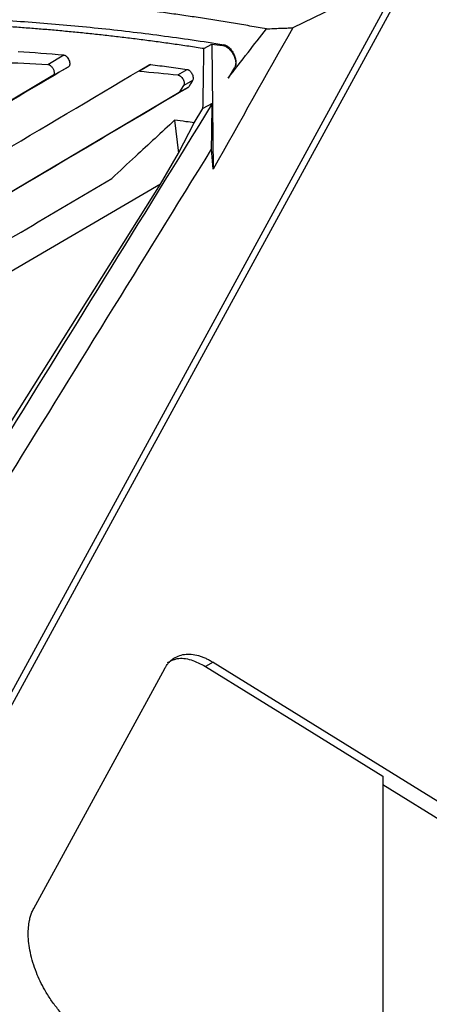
# Model space of a CAD drawing. Header units: millimetres. Extents: x 156812 to 157936, y 112087 to 113571.
# Tile 90 of 204: x 157853 to 157884, y 112411 to 112486. Entities that reach past the tile are written whole.
import ezdxf

# ---------------------------------------------------------------- set-up
doc = ezdxf.new("R2010")
doc.units = ezdxf.units.MM

msp = doc.modelspace()

# ---------------------------------------------------------------- linework, layer by layer
at = {"color": 7, "linetype": 'Continuous', "lineweight": 25}
for p, q in [((157882.446, 112489.835), (157842.563, 112416.681)), ((157882.446, 112489.835), (157874.033, 112485.733)), ((157867.264, 112484.149), (157867.853, 112484.501)), ((157867.853, 112484.501), (157867.968, 112474.961)), ((157868.782, 112484.446), (157868.696, 112484.394)), ((157855.36, 112482.946), (157856.578, 112483.665)), ((157863.205, 112482.941), (157862.341, 112482.431)), ((157855.753, 112482.089), (157856.939, 112482.756)), ((157865.276, 112482.138), (157865.988, 112482.559)), ((157869.602, 112482.719), (157869.1, 112481.9)), ((157855.753, 112482.089), (157823.477, 112462.977)), ((157866.397, 112481.711), (157865.721, 112481.33)), ((157865.373, 112480.807), (157823.544, 112456.039)), ((157865.373, 112480.807), (157866.052, 112481.19)), ((157865.433, 112480.865), (157865.721, 112481.33)), ((157865.433, 112480.865), (157866.111, 112481.248)), ((157867.897, 112479.952), (157867.189, 112479.574)), ((157866.525, 112478.499), (157867.189, 112479.574)), ((157865.027, 112478.688), (157865.311, 112476.178)), ((157865.311, 112476.178), (157866.525, 112478.499)), ((157863.943, 112473.823), (157865.311, 112476.178)), ((157867.968, 112474.961), (157867.839, 112476.47)), ((157843.697, 112441.56), (157863.943, 112473.823)), ((157863.943, 112473.823), (157845.32, 112462.907)), ((157867.954, 112437.354), (157867.388, 112437.027)), ((157867.954, 112437.354), (157936.01, 112395.223)), ((157854.291, 112418.565), (157864.276, 112436.88)), ((157880.884, 112428.672), (157880.884, 112395.054)), ((157934.879, 112394.57), (157880.884, 112427.995))]:
    msp.add_line(p, q, dxfattribs=at)
at = {"color": 7, "linetype": 'Continuous', "lineweight": 25, "flags": 128}
for points in [[(157882.865, 112489.593), (157860.441, 112448.463), (157842.823, 112416.147)], [(157866.397, 112481.711), (157866.237, 112481.452), (157866.111, 112481.248)], [(157867.388, 112437.027), (157874.946, 112432.348), (157880.884, 112428.672)]]:
    msp.add_lwpolyline(points, dxfattribs=at)
at = {"color": 7, "linetype": 'Continuous', "lineweight": 25}
for points, knots in [([(157910.858, 112483.169), (157908.401, 112484.59), (157903.56, 112487.391), (157896.529, 112491.465), (157890.006, 112495.251), (157884.144, 112498.659), (157879.213, 112501.528), (157874.863, 112504.06), (157870.84, 112506.397), (157866.483, 112508.924), (157861.881, 112511.594), (157858.747, 112513.412), (157857.175, 112514.324)], [0, 0, 0, 0, 0.13967, 0.275243, 0.397309, 0.50611, 0.601844, 0.669581, 0.742608, 0.823229, 0.911373, 1, 1, 1, 1]), ([(157916.716, 112474.902), (157914.651, 112476.097), (157910.564, 112478.462), (157904.616, 112481.911), (157899.079, 112485.128), (157894.099, 112488.025), (157889.632, 112490.628), (157885.307, 112493.147), (157880.896, 112495.709), (157876.138, 112498.472), (157872.866, 112500.371), (157871.197, 112501.34)], [0, 0, 0, 0, 0.138844, 0.274755, 0.39705, 0.505999, 0.601822, 0.687174, 0.7821, 0.888823, 1, 1, 1, 1]), ([(157872.026, 112485.65), (157871.605, 112485.725), (157870.763, 112485.876), (157869.502, 112486.09), (157868.245, 112486.296), (157866.99, 112486.492), (157865.738, 112486.679), (157864.488, 112486.857), (157863.241, 112487.025), (157861.997, 112487.184), (157860.756, 112487.334), (157859.517, 112487.474), (157858.281, 112487.605), (157857.048, 112487.726), (157855.817, 112487.839), (157854.589, 112487.941), (157853.364, 112488.035), (157852.142, 112488.119), (157850.923, 112488.194), (157849.706, 112488.259), (157848.492, 112488.315), (157847.28, 112488.362), (157845.67, 112488.412), (157843.668, 112488.451), (157841.279, 112488.46), (157838.905, 112488.432), (157836.544, 112488.366), (157834.198, 112488.264), (157831.866, 112488.124), (157829.548, 112487.947), (157827.245, 112487.733), (157824.955, 112487.484), (157823.44, 112487.287), (157822.683, 112487.188)], [0, 0, 0, 0, 0.024449, 0.048892, 0.07333, 0.097764, 0.122195, 0.146623, 0.171048, 0.195472, 0.219894, 0.244315, 0.268737, 0.293159, 0.317583, 0.342008, 0.366435, 0.390866, 0.4153, 0.439739, 0.464182, 0.488631, 0.513086, 0.561884, 0.610645, 0.659373, 0.708074, 0.756753, 0.805416, 0.854067, 0.902712, 0.951354, 1, 1, 1, 1]), ([(157867.265, 112484.149), (157866.876, 112484.209), (157866.098, 112484.328), (157864.934, 112484.497), (157863.772, 112484.659), (157862.613, 112484.812), (157861.456, 112484.957), (157860.302, 112485.094), (157859.151, 112485.223), (157858.002, 112485.343), (157856.856, 112485.455), (157855.712, 112485.56), (157854.571, 112485.656), (157853.432, 112485.744), (157852.296, 112485.823), (157851.163, 112485.895), (157850.032, 112485.958), (157848.904, 112486.014), (157847.779, 112486.061), (157846.656, 112486.1), (157845.535, 112486.13), (157844.417, 112486.153), (157843.302, 112486.168), (157842.19, 112486.174), (157841.08, 112486.172), (157839.972, 112486.162), (157838.868, 112486.144), (157837.766, 112486.118), (157836.666, 112486.083), (157835.569, 112486.041), (157834.475, 112485.99), (157833.384, 112485.931), (157832.295, 112485.864), (157831.209, 112485.789), (157830.125, 112485.706), (157829.045, 112485.615), (157827.967, 112485.516), (157826.892, 112485.409), (157825.819, 112485.293), (157824.75, 112485.17), (157823.683, 112485.039), (157822.974, 112484.945), (157822.62, 112484.897)], [0, 0, 0, 0, 0.025051, 0.050092, 0.075124, 0.100147, 0.125162, 0.150169, 0.17517, 0.200164, 0.225153, 0.250136, 0.275114, 0.300088, 0.325059, 0.350026, 0.374991, 0.399954, 0.424916, 0.449876, 0.474837, 0.499798, 0.524759, 0.549723, 0.574688, 0.599656, 0.624628, 0.649603, 0.674583, 0.699569, 0.72456, 0.749557, 0.774561, 0.799573, 0.824592, 0.849621, 0.874658, 0.899705, 0.924762, 0.94983, 0.974909, 1, 1, 1, 1]), ([(157823.324, 112485.324), (157823.727, 112485.376), (157824.529, 112485.48), (157825.729, 112485.625), (157826.92, 112485.759), (157828.101, 112485.883), (157829.273, 112485.997), (157830.435, 112486.1), (157831.587, 112486.192), (157832.73, 112486.275), (157834.411, 112486.381), (157836.644, 112486.49), (157839.447, 112486.574), (157842.274, 112486.605), (157844.943, 112486.585), (157847.445, 112486.524), (157849.775, 112486.434), (157852.115, 112486.308), (157854.465, 112486.147), (157856.826, 112485.952), (157859.196, 112485.722), (157861.577, 112485.457), (157863.968, 112485.156), (157866.369, 112484.823), (157867.977, 112484.572), (157868.782, 112484.446)], [0, 0, 0, 0, 0.028015, 0.055725, 0.083131, 0.110232, 0.13703, 0.163525, 0.189718, 0.215609, 0.2412, 0.303609, 0.366162, 0.42887, 0.491741, 0.542592, 0.593425, 0.644243, 0.695054, 0.74586, 0.796668, 0.847481, 0.898304, 0.949142, 1, 1, 1, 1]), ([(157869.1, 112481.9), (157869.607, 112482.554), (157870.579, 112483.809), (157871.558, 112485.054), (157872.026, 112485.65)], [0, 0, 0, 0, 0.521843, 1, 1, 1, 1]), ([(157872.026, 112485.65), (157872.205, 112485.66), (157872.555, 112485.68), (157873.07, 112485.703), (157873.559, 112485.721), (157873.878, 112485.729), (157874.033, 112485.733)], [0, 0, 0, 0, 0.269566, 0.526332, 0.769928, 1, 1, 1, 1]), ([(157868.782, 112484.446), (157868.803, 112484.442), (157868.847, 112484.433), (157868.914, 112484.409), (157868.981, 112484.376), (157869.048, 112484.334), (157869.116, 112484.283), (157869.227, 112484.186), (157869.376, 112484.017), (157869.534, 112483.748), (157869.649, 112483.456), (157869.695, 112483.197), (157869.696, 112482.994), (157869.669, 112482.84), (157869.628, 112482.761), (157869.607, 112482.721)], [0, 0, 0, 0, 0.042212, 0.083535, 0.124381, 0.165182, 0.206366, 0.248355, 0.371197, 0.494759, 0.621912, 0.748515, 0.832547, 0.915167, 1, 1, 1, 1]), ([(157856.578, 112483.665), (157856.592, 112483.663), (157856.62, 112483.659), (157856.665, 112483.642), (157856.71, 112483.619), (157856.755, 112483.587), (157856.82, 112483.53), (157856.903, 112483.431), (157856.983, 112483.277), (157857.036, 112483.11), (157857.045, 112482.953), (157857.017, 112482.821), (157856.965, 112482.777), (157856.939, 112482.756)], [0, 0, 0, 0, 0.050094, 0.098882, 0.147235, 0.196048, 0.24619, 0.363246, 0.485492, 0.614295, 0.744585, 0.871193, 1, 1, 1, 1]), ([(157868.696, 112484.394), (157868.713, 112484.391), (157868.759, 112484.384), (157868.849, 112484.357), (157868.976, 112484.295), (157869.14, 112484.177), (157869.326, 112483.982), (157869.473, 112483.762), (157869.568, 112483.564), (157869.625, 112483.411), (157869.663, 112483.257), (157869.683, 112483.105), (157869.681, 112482.961), (157869.658, 112482.827), (157869.623, 112482.756), (157869.605, 112482.72)], [0, 0, 0, 0, 0.032059, 0.084619, 0.157436, 0.250877, 0.366504, 0.499436, 0.566438, 0.634084, 0.702871, 0.773359, 0.84626, 0.922325, 1, 1, 1, 1]), ([(157820.355, 112457.581), (157822.324, 112458.748), (157826.715, 112461.35), (157833.962, 112465.643), (157842.528, 112470.722), (157852.388, 112476.57), (157859.378, 112480.716), (157863.095, 112482.921)], [0, 0, 0, 0, 0.136912, 0.305359, 0.505346, 0.736888, 1, 1, 1, 1]), ([(157855.36, 112482.946), (157855.373, 112482.944), (157855.4, 112482.941), (157855.444, 112482.928), (157855.491, 112482.907), (157855.542, 112482.875), (157855.633, 112482.803), (157855.721, 112482.694), (157855.797, 112482.554), (157855.838, 112482.44), (157855.856, 112482.319), (157855.846, 112482.217), (157855.813, 112482.135), (157855.773, 112482.104), (157855.754, 112482.088)], [0, 0, 0, 0, 0.044352, 0.0914, 0.141295, 0.194263, 0.250631, 0.431834, 0.49961, 0.605719, 0.706785, 0.80524, 0.903385, 1, 1, 1, 1]), ([(157863.205, 112482.941), (157863.668, 112482.88), (157864.594, 112482.759), (157865.524, 112482.626), (157865.988, 112482.559)], [0, 0, 0, 0, 0.49985, 1, 1, 1, 1]), ([(157856.939, 112482.756), (157855.082, 112481.654), (157851.476, 112479.516), (157846.218, 112476.397), (157841.272, 112473.464), (157836.639, 112470.718), (157832.323, 112468.16), (157828.328, 112465.791), (157824.656, 112463.615), (157822.316, 112462.228), (157821.2, 112461.567)], [0, 0, 0, 0, 0.156978, 0.304814, 0.443511, 0.573072, 0.6935, 0.804797, 0.906963, 1, 1, 1, 1]), ([(157865.988, 112482.559), (157866.004, 112482.556), (157866.036, 112482.549), (157866.086, 112482.527), (157866.136, 112482.496), (157866.2, 112482.445), (157866.277, 112482.36), (157866.354, 112482.234), (157866.412, 112482.091), (157866.441, 112481.945), (157866.443, 112481.807), (157866.413, 112481.743), (157866.397, 112481.711)], [0, 0, 0, 0, 0.06232, 0.12331, 0.184284, 0.246558, 0.361584, 0.482105, 0.606184, 0.736896, 0.867008, 1, 1, 1, 1]), ([(157865.276, 112482.138), (157865.291, 112482.136), (157865.322, 112482.131), (157865.373, 112482.112), (157865.428, 112482.082), (157865.501, 112482.028), (157865.587, 112481.94), (157865.672, 112481.814), (157865.734, 112481.677), (157865.763, 112481.542), (157865.763, 112481.419), (157865.735, 112481.36), (157865.721, 112481.33)], [0, 0, 0, 0, 0.056318, 0.116617, 0.181143, 0.250285, 0.374102, 0.500131, 0.626455, 0.749566, 0.87286, 1, 1, 1, 1]), ([(157866.053, 112481.189), (157861.893, 112478.721), (157854.153, 112474.13), (157843.363, 112467.729), (157834.258, 112462.331), (157826.87, 112457.955), (157822.516, 112455.376), (157820.634, 112454.261)], [0, 0, 0, 0, 0.277267, 0.515885, 0.715871, 0.877241, 1, 1, 1, 1]), ([(157865.374, 112480.806), (157865.385, 112480.814), (157865.408, 112480.83), (157865.425, 112480.853), (157865.433, 112480.865)], [0, 0, 0, 0, 0.499973, 1, 1, 1, 1]), ([(157867.897, 112479.952), (157862.404, 112471.057), (157856.913, 112462.162), (157848.665, 112448.817), (157845.912, 112444.366), (157841.774, 112437.687), (157840.394, 112435.46), (157837.633, 112431.005), (157836.252, 112428.778), (157834.868, 112426.549)], [0, 0, 0, 0, 0.5, 0.5, 0.75, 0.75, 0.875, 0.875, 1, 1, 1, 1]), ([(157865.027, 112478.688), (157864.033, 112477.768), (157862.439, 112476.29), (157860.843, 112474.813), (157860.242, 112474.257)], [0, 0, 0, 0, 0.6231578, 1, 1, 1, 1]), ([(157866.525, 112478.499), (157866.313, 112478.525), (157865.814, 112478.587), (157865.315, 112478.651), (157865.027, 112478.688)], [0, 0, 0, 0, 0.42479, 1, 1, 1, 1]), ([(157836.076, 112425.057), (157837.402, 112427.201), (157838.724, 112429.342), (157841.369, 112433.625), (157842.692, 112435.767), (157846.664, 112442.194), (157849.312, 112446.478), (157857.252, 112459.331), (157862.547, 112467.901), (157867.839, 112476.47)], [0, 0, 0, 0, 0.125, 0.125, 0.25, 0.25, 0.5, 0.5, 1, 1, 1, 1]), ([(157819.841, 112450.305), (157820.895, 112450.93), (157823.19, 112452.29), (157826.903, 112454.489), (157831.16, 112457.011), (157835.955, 112459.853), (157841.283, 112463.012), (157847.138, 112466.484), (157853.518, 112470.269), (157857.94, 112472.892), (157860.242, 112474.257)], [0, 0, 0, 0, 0.077224, 0.168095, 0.272613, 0.390781, 0.522599, 0.668072, 0.827205, 1, 1, 1, 1]), ([(157864.276, 112436.88), (157864.299, 112436.921), (157864.345, 112437.002), (157864.421, 112437.116), (157864.501, 112437.224), (157864.585, 112437.324), (157864.675, 112437.418), (157864.77, 112437.505), (157864.965, 112437.663), (157865.289, 112437.846), (157865.772, 112437.97), (157866.294, 112437.979), (157866.749, 112437.892), (157867.119, 112437.772), (157867.395, 112437.658), (157867.673, 112437.521), (157867.86, 112437.41), (157867.954, 112437.354)], [0, 0, 0, 0, 0.033771, 0.067429, 0.10102, 0.134594, 0.168198, 0.20188, 0.235687, 0.367771, 0.500004, 0.627364, 0.754888, 0.81628, 0.877403, 0.938546, 1, 1, 1, 1]), ([(157864.473, 112437.325), (157864.711, 112437.449), (157865.231, 112437.719), (157866.257, 112437.615), (157867.016, 112437.22), (157867.388, 112437.027)], [0, 0, 0, 0, 0.301207, 0.657502, 1, 1, 1, 1]), ([(157857.969, 112409.241), (157857.922, 112409.27), (157857.828, 112409.329), (157857.688, 112409.425), (157857.548, 112409.526), (157857.229, 112409.77), (157856.736, 112410.206), (157856.126, 112410.883), (157855.586, 112411.609), (157855.018, 112412.526), (157854.437, 112413.741), (157854.069, 112414.956), (157853.911, 112415.917), (157853.867, 112416.565), (157853.887, 112417.149), (157853.954, 112417.611), (157854.048, 112417.989), (157854.154, 112418.294), (157854.246, 112418.475), (157854.291, 112418.565)], [0, 0, 0, 0, 0.016976, 0.033939, 0.050908, 0.067904, 0.150418, 0.233011, 0.305705, 0.378503, 0.499997, 0.635931, 0.701365, 0.766893, 0.824141, 0.88148, 0.921012, 0.960434, 1, 1, 1, 1])]:
    msp.add_open_spline(points, degree=3, knots=knots, dxfattribs=at)
for points in [[(157874.033, 112485.733), (157872.007, 112482.147), (157869.986, 112478.555), (157867.968, 112474.961)], [(157867.853, 112484.501), (157868.134, 112484.466), (157868.415, 112484.431), (157868.696, 112484.394)], [(157853.112, 112483.937), (157854.264, 112483.859), (157855.419, 112483.768), (157856.578, 112483.665)], [(157867.189, 112479.574), (157867.214, 112481.098), (157867.239, 112482.623), (157867.265, 112484.149)], [(157851.713, 112483.11), (157852.924, 112483.067), (157854.14, 112483.013), (157855.36, 112482.946)], [(157863.095, 112482.921), (157863.127, 112482.939), (157863.164, 112482.946), (157863.205, 112482.941)], [(157862.341, 112482.431), (157863.318, 112482.341), (157864.296, 112482.244), (157865.276, 112482.138)], [(157866.111, 112481.248), (157866.096, 112481.222), (157866.076, 112481.202), (157866.053, 112481.189)], [(157867.839, 112476.47), (157867.858, 112477.631), (157867.878, 112478.791), (157867.897, 112479.952)]]:
    msp.add_open_spline(points, degree=3, dxfattribs=at)

doc.saveas('drawing.dxf')
